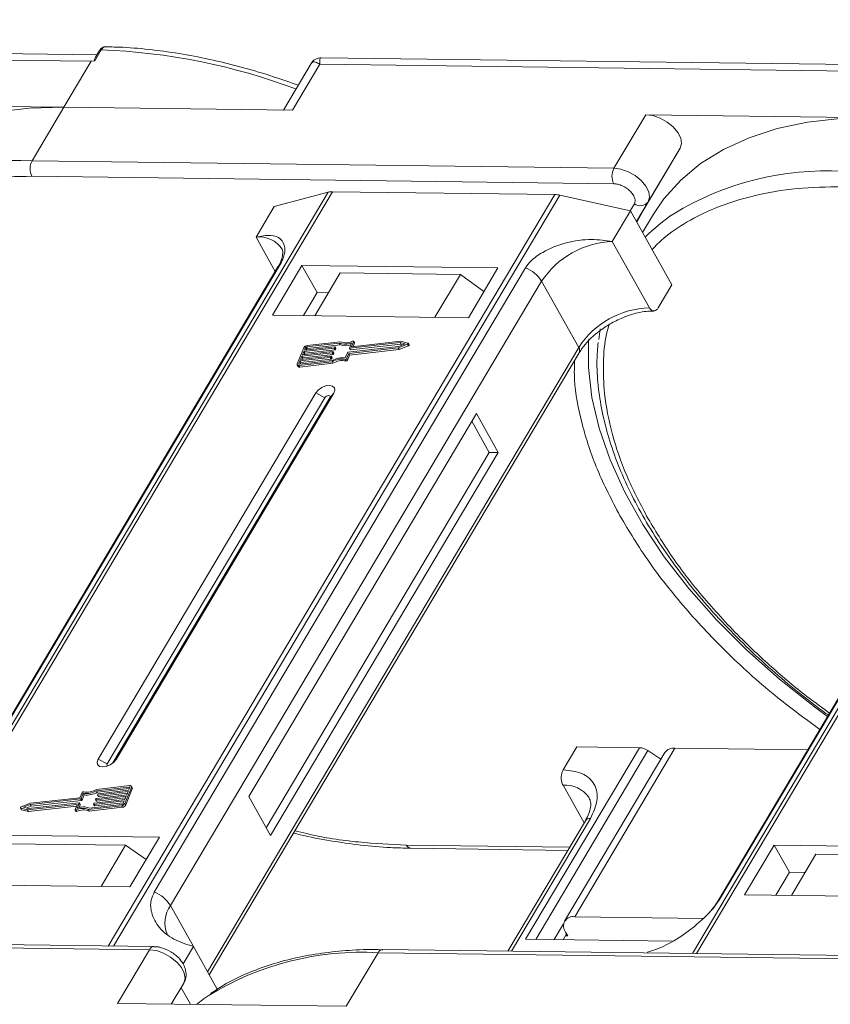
# Model space of a CAD drawing. Header units: millimetres. Extents: x -1055 to 1009, y -247 to 1211.
# Tile 46 of 51: x 603 to 657, y 923 to 988. Entities that reach past the tile are written whole.
import ezdxf

# ---------------------------------------------------------------- set-up
doc = ezdxf.new("R2010")
doc.units = ezdxf.units.MM
doc.styles.get("Standard").update_dxf_attribs({"font": '仿宋_GB2312.ttf', "width": 0.8})
doc.dimstyles.new('ISO-25.1', dxfattribs={"dimtxt": 6, "dimasz": 5, "dimexe": 3.5, "dimexo": 0.625, "dimgap": 1.5, "dimtad": 1, "dimtoh": 1, "dimtxsty": 'Standard', "dimcen": 2.5, "dimadec": 0, "dimazin": 0, "dimtfac": 1, "dimtmove": 0, "dimatfit": 3, "dimfxl": 0, "dimarcsym": 0})

msp = doc.modelspace()

# ---------------------------------------------------------------- linework, layer by layer
at = {"color": 7, "linetype": 'Continuous', "lineweight": 15}
for p, q in [((569.042, 986.095), (607.574, 985.599)), ((607.946, 986.018), (569.115, 986.517)), ((608.235, 986.356), (607.805, 985.634)), ((608.117, 986.306), (607.856, 985.867)), ((607.574, 985.599), (605.765, 982.557)), ((607.805, 985.634), (607.574, 985.599)), ((622.133, 985.454), (620.299, 982.37)), ((620.91, 982.362), (622.719, 985.404)), ((622.719, 985.404), (661.251, 984.908)), ((661.623, 985.327), (622.792, 985.827)), ((605.765, 982.557), (590.62, 982.752)), ((603.654, 979.008), (605.765, 982.557)), ((605.765, 982.557), (620.91, 982.362)), ((644.297, 982.061), (642.186, 978.512)), ((659.442, 981.866), (644.297, 982.061)), ((646.57, 979.851), (644.185, 975.839)), ((644.46, 976.302), (646.57, 979.851)), ((642.186, 978.512), (603.654, 979.008)), ((603.641, 977.987), (642.173, 977.491)), ((623.258, 976.931), (593.701, 927.237)), ((593.973, 927.233), (623.551, 976.964)), ((619.691, 975.992), (623.258, 976.931)), ((623.551, 976.964), (638.273, 976.774)), ((638.273, 976.774), (608.695, 927.044)), ((609.051, 927.039), (638.607, 976.733)), ((638.607, 976.733), (643.286, 975.688)), ((643.537, 976.165), (643.257, 975.694)), ((643.678, 974.988), (644.46, 976.302)), ((676.935, 976.24), (647.378, 926.546)), ((647.649, 926.542), (677.228, 976.273)), ((618.485, 973.964), (619.691, 975.992)), ((642.079, 973.66), (643.286, 975.688)), ((643.286, 975.688), (646.025, 970.798)), ((643.678, 974.987), (644.185, 975.839)), ((644.185, 975.839), (643.705, 974.939)), ((644.807, 975.471), (644.086, 974.259)), ((618.485, 973.964), (619.76, 971.688)), ((644.53, 969.285), (642.079, 973.66)), ((619.937, 971.985), (595.36, 930.664)), ((595.502, 930.816), (620.079, 972.138)), ((636.33, 971.929), (611.753, 930.607)), ((621.529, 972.085), (619.568, 968.79)), ((634.505, 971.918), (621.529, 972.085)), ((621.529, 972.085), (622.538, 970.284)), ((624.059, 971.593), (622.37, 968.754)), ((632.022, 971.49), (624.059, 971.593)), ((632.545, 968.623), (634.505, 971.918)), ((612.823, 929.716), (637.4, 971.038)), ((630.333, 968.651), (632.022, 971.49)), ((632.022, 971.49), (633.582, 970.365)), ((639.851, 966.663), (637.4, 971.038)), ((673.613, 971.295), (649.036, 929.973)), ((649.178, 930.126), (673.755, 971.447)), ((645.12, 969.277), (646.025, 970.798)), ((622.538, 970.284), (621.633, 968.763)), ((623.275, 970.274), (622.538, 970.284)), ((619.568, 968.79), (632.545, 968.623)), ((641.275, 967.888), (641.188, 967.178)), ((624.07, 967.037), (621.871, 966.788)), ((624.945, 967.04), (624.814, 966.72)), ((628.085, 967.069), (624.833, 966.701)), ((624.945, 967.04), (625.003, 966.937)), ((625.003, 966.962), (624.946, 967.065)), ((628.543, 966.949), (628.085, 967.069)), ((639.851, 966.663), (615.274, 925.341)), ((621.65, 966.636), (621.214, 965.575)), ((621.561, 966.163), (623.571, 966.39)), ((621.652, 966.384), (621.561, 966.163)), ((623.662, 966.611), (621.652, 966.384)), ((621.71, 966.281), (621.652, 966.384)), ((621.688, 966.472), (623.698, 966.699)), ((621.761, 966.649), (621.688, 966.472)), ((621.71, 966.281), (623.72, 966.508)), ((621.819, 966.546), (621.761, 966.649)), ((621.793, 966.484), (621.819, 966.546)), ((623.999, 966.944), (621.835, 966.699)), ((621.835, 966.699), (621.892, 966.597)), ((621.892, 966.597), (624.057, 966.841)), ((623.647, 966.28), (623.59, 966.383)), ((623.72, 966.508), (623.662, 966.611)), ((623.717, 966.68), (623.699, 966.636)), ((623.756, 966.533), (623.699, 966.636)), ((623.775, 966.59), (623.717, 966.693)), ((623.775, 966.578), (623.717, 966.68)), ((623.756, 966.533), (623.775, 966.578)), ((624.057, 966.841), (623.999, 966.944)), ((624.576, 966.335), (627.917, 966.713)), ((624.623, 966.256), (627.903, 966.627)), ((624.667, 966.619), (624.807, 966.961)), ((624.667, 966.607), (624.724, 966.504)), ((624.681, 966.153), (627.961, 966.524)), ((628.026, 966.978), (624.685, 966.6)), ((624.743, 966.497), (624.685, 966.6)), ((624.743, 966.497), (628.084, 966.875)), ((624.825, 966.701), (624.814, 966.72)), ((624.91, 966.71), (625.003, 966.937)), ((627.903, 966.627), (628.51, 966.867)), ((627.961, 966.524), (627.903, 966.627)), ((627.917, 966.713), (628.363, 966.89)), ((627.961, 966.524), (628.567, 966.765)), ((628.363, 966.89), (628.026, 966.978)), ((628.084, 966.875), (628.026, 966.978)), ((628.084, 966.875), (628.23, 966.837)), ((628.51, 966.867), (628.567, 966.765)), ((628.618, 966.834), (628.56, 966.937)), ((615.393, 925.128), (639.882, 966.301)), ((621.398, 965.765), (621.325, 965.588)), ((621.362, 965.55), (623.527, 965.795)), ((623.407, 965.992), (621.398, 965.765)), ((621.455, 965.662), (621.398, 965.765)), ((621.434, 965.853), (623.444, 966.08)), ((621.525, 966.074), (621.434, 965.853)), ((621.455, 965.662), (623.465, 965.889)), ((623.535, 966.301), (621.525, 966.074)), ((621.582, 965.971), (621.525, 966.074)), ((621.539, 965.865), (621.582, 965.971)), ((621.582, 965.971), (623.592, 966.199)), ((621.666, 966.174), (621.71, 966.281)), ((623.465, 965.889), (623.407, 965.992)), ((623.462, 966.061), (623.444, 966.017)), ((623.502, 965.914), (623.444, 966.017)), ((623.52, 965.971), (623.462, 966.074)), ((623.52, 965.958), (623.462, 966.061)), ((623.502, 965.914), (623.52, 965.958)), ((623.592, 966.199), (623.535, 966.301)), ((623.59, 966.371), (623.571, 966.327)), ((623.629, 966.224), (623.571, 966.327)), ((623.647, 966.268), (623.59, 966.371)), ((623.629, 966.224), (623.647, 966.268)), ((624.387, 965.865), (624.444, 965.762)), ((624.399, 965.968), (624.54, 966.31)), ((624.483, 965.914), (624.623, 966.256)), ((624.54, 965.811), (624.483, 965.914)), ((624.54, 965.811), (624.681, 966.153)), ((624.681, 966.153), (624.623, 966.256)), ((621.214, 965.501), (621.271, 965.398)), ((621.325, 965.588), (621.346, 965.55)), ((621.326, 965.461), (623.525, 965.71)), ((621.383, 965.358), (621.326, 965.461)), ((621.383, 965.358), (623.582, 965.607)), ((621.412, 965.555), (621.455, 965.662)), ((623.582, 965.607), (623.525, 965.71)), ((622.452, 963.644), (608.037, 939.408)), ((623.046, 963.33), (608.632, 939.094)), ((609.008, 939.158), (623.382, 963.325)), ((609.217, 939.393), (623.631, 963.629)), ((622.452, 963.644), (623.046, 963.33)), ((623.631, 963.629), (623.382, 963.325)), ((633.083, 962.281), (618.005, 936.929)), ((634.524, 959.707), (633.083, 962.281)), ((633.935, 959.715), (632.781, 961.774)), ((619.158, 934.871), (633.935, 959.715)), ((619.446, 934.356), (634.524, 959.707)), ((634.524, 959.707), (633.935, 959.715)), ((643.88, 940.168), (636.341, 927.493)), ((637.006, 927.484), (644.436, 939.977)), ((638.827, 938.7), (639.732, 940.221)), ((645.555, 939.847), (638.921, 928.693)), ((639.586, 928.984), (646.22, 940.138)), ((639.732, 940.221), (643.88, 940.168)), ((645.292, 939.405), (644.436, 939.977)), ((655.015, 940.025), (646.22, 940.138)), ((608.632, 939.094), (608.037, 939.408)), ((609.217, 939.393), (609.063, 939.206)), ((606.966, 937.203), (606.825, 936.861)), ((607.049, 937.149), (606.909, 936.807)), ((607.107, 937.046), (607.049, 937.149)), ((610.086, 937.567), (607.922, 937.323)), ((607.979, 937.22), (607.922, 937.323)), ((610.122, 937.656), (607.923, 937.407)), ((607.979, 937.22), (610.094, 937.459)), ((607.986, 937.056), (608.004, 937.1)), ((610.014, 937.264), (608.004, 937.037)), ((608.041, 937.125), (610.051, 937.353)), ((608.062, 936.934), (609.967, 937.149)), ((609.798, 936.481), (610.234, 937.542)), ((609.856, 936.378), (610.292, 937.439)), ((609.923, 937.043), (610.014, 937.264)), ((610.051, 937.353), (610.123, 937.529)), ((610.117, 937.513), (610.086, 937.567)), ((610.292, 937.514), (610.234, 937.616)), ((610.234, 937.542), (610.292, 937.439)), ((638.814, 937.679), (640.208, 935.19)), ((603.545, 936.49), (602.939, 936.25)), ((603.531, 936.404), (603.085, 936.227)), ((603.363, 936.048), (606.616, 936.416)), ((603.422, 936.139), (606.763, 936.517)), ((606.872, 936.782), (603.531, 936.404)), ((603.589, 936.301), (603.531, 936.404)), ((606.825, 936.861), (603.545, 936.49)), ((603.589, 936.301), (606.93, 936.679)), ((606.631, 936.389), (606.616, 936.416)), ((606.781, 936.498), (606.641, 936.156)), ((606.839, 936.407), (606.781, 936.51)), ((606.781, 936.498), (606.839, 936.395)), ((606.93, 936.679), (606.872, 936.782)), ((606.966, 936.704), (606.909, 936.807)), ((606.966, 936.704), (607.107, 937.046)), ((607.449, 936.173), (609.614, 936.418)), ((607.731, 936.437), (607.749, 936.481)), ((607.731, 936.424), (607.789, 936.321)), ((609.76, 936.645), (607.75, 936.418)), ((607.808, 936.315), (607.75, 936.418)), ((607.786, 936.506), (609.796, 936.733)), ((607.808, 936.315), (609.713, 936.53)), ((607.858, 936.734), (607.916, 936.631)), ((607.859, 936.746), (607.877, 936.79)), ((609.887, 936.955), (607.877, 936.727)), ((607.935, 936.624), (607.877, 936.727)), ((607.914, 936.816), (609.923, 937.043)), ((607.935, 936.624), (609.84, 936.84)), ((607.986, 937.043), (608.043, 936.94)), ((608.062, 936.934), (608.004, 937.037)), ((609.687, 936.468), (609.76, 936.645)), ((609.796, 936.733), (609.887, 936.955)), ((609.856, 936.378), (609.798, 936.481)), ((618.005, 936.929), (619.446, 934.356)), ((602.888, 936.18), (602.946, 936.077)), ((602.905, 936.168), (603.363, 936.048)), ((602.963, 936.065), (602.905, 936.168)), ((602.963, 936.065), (603.421, 935.945)), ((603.085, 936.227), (603.422, 936.139)), ((603.276, 936.177), (603.589, 936.301)), ((603.421, 935.945), (603.363, 936.048)), ((603.421, 935.945), (606.596, 936.304)), ((606.503, 936.077), (606.634, 936.397)), ((606.503, 936.052), (606.56, 935.949)), ((606.623, 935.943), (606.566, 936.046)), ((606.756, 936.193), (606.839, 936.395)), ((607.378, 936.08), (609.577, 936.329)), ((607.378, 936.08), (607.436, 935.978)), ((607.436, 935.978), (609.635, 936.226)), ((609.577, 936.329), (609.635, 936.226)), ((640.297, 935.339), (635.16, 926.703)), ((635.405, 926.7), (640.629, 935.484)), ((612.1, 934.247), (599.123, 934.414)), ((601.888, 933.816), (609.851, 933.714)), ((610.14, 930.951), (612.1, 934.247)), ((608.223, 930.976), (609.851, 933.714)), ((609.851, 933.714), (611.219, 932.766)), ((639.253, 933.585), (628.439, 933.724)), ((628.731, 933.509), (639.128, 933.375)), ((652.8, 933.723), (650.839, 930.428)), ((665.776, 933.556), (652.8, 933.723)), ((653.809, 931.922), (652.8, 933.723)), ((655.565, 933.125), (653.936, 930.388)), ((655.565, 933.125), (663.528, 933.023)), ((653.809, 931.922), (652.904, 930.401)), ((654.841, 931.908), (653.809, 931.922)), ((597.163, 931.118), (610.14, 930.951)), ((650.839, 930.428), (663.816, 930.261)), ((612.823, 929.716), (614.336, 927.014)), ((648.114, 928.874), (639.586, 928.984)), ((638.856, 928.505), (638.239, 927.468)), ((638.983, 927.97), (639.127, 927.712)), ((572.895, 927.293), (611.428, 926.797)), ((611.725, 927.005), (573.193, 927.501)), ((636.341, 927.493), (646.055, 927.368)), ((639.055, 927.841), (638.829, 927.461)), ((639.127, 927.712), (638.98, 927.714)), ((611.428, 926.797), (609.317, 923.248)), ((614.336, 927.014), (613.652, 925.863)), ((614.336, 927.014), (615.924, 924.18)), ((665.402, 926.314), (626.87, 926.81)), ((644.393, 926.584), (644.419, 926.627)), ((624.461, 923.053), (626.572, 926.602)), ((626.572, 926.602), (665.104, 926.106)), ((612.877, 923.202), (613.701, 924.587)), ((613.701, 924.587), (612.878, 923.202)), ((613.522, 924.286), (614.139, 923.186)), ((609.317, 923.248), (624.461, 923.053))]:
    msp.add_line(p, q, dxfattribs=at)
at = {"color": 7, "linetype": 'Continuous', "lineweight": 15, "flags": 128}
for points in [[(605.765, 982.557), (603.49, 982.496), (601.335, 982.253), (599.318, 981.83), (597.455, 981.231), (595.761, 980.46), (594.249, 979.523), (592.933, 978.429), (591.822, 977.185), (591.13, 976.162)], [(646.57, 979.851), (646.658, 980.151), (646.605, 980.505), (646.415, 980.882), (646.105, 981.249), (645.701, 981.576), (645.238, 981.834), (644.756, 982), (644.297, 982.061)], [(659.442, 981.866), (657.166, 981.805), (655.011, 981.562), (652.994, 981.139), (651.131, 980.54), (649.437, 979.769), (647.926, 978.832), (646.61, 977.738), (645.499, 976.494), (644.807, 975.471)], [(644.46, 976.302), (644.547, 976.602), (644.494, 976.956), (644.304, 977.333), (643.994, 977.7), (643.59, 978.027), (643.127, 978.285), (642.645, 978.451), (642.186, 978.512)], [(619.937, 971.985), (619.995, 972.065), (620.079, 972.138)], [(624.883, 967.071), (624.897, 967.076), (624.911, 967.078), (624.924, 967.078), (624.935, 967.075), (624.943, 967.069), (624.947, 967.061), (624.948, 967.051), (624.945, 967.04)], [(656.323, 942.224), (655.456, 942.863), (653.146, 944.698), (650.98, 946.627), (648.976, 948.633), (647.152, 950.7), (645.523, 952.809), (644.103, 954.942), (642.905, 957.081), (641.937, 959.209), (641.209, 961.306), (640.727, 963.355), (640.495, 965.338), (640.51, 967.173)], [(623.571, 966.39), (623.576, 966.39), (623.581, 966.389), (623.585, 966.388), (623.588, 966.386), (623.59, 966.383), (623.591, 966.379), (623.591, 966.375), (623.59, 966.371)], [(623.698, 966.699), (623.703, 966.7), (623.708, 966.699), (623.712, 966.697), (623.715, 966.695), (623.717, 966.692), (623.718, 966.689), (623.718, 966.685), (623.717, 966.68)], [(624.685, 966.6), (624.68, 966.6), (624.675, 966.601), (624.671, 966.602), (624.668, 966.605), (624.666, 966.607), (624.665, 966.611), (624.665, 966.615), (624.667, 966.619)], [(624.814, 966.72), (624.813, 966.716), (624.813, 966.712), (624.814, 966.708), (624.816, 966.705), (624.819, 966.703), (624.823, 966.702), (624.827, 966.701), (624.833, 966.701)], [(628.543, 966.949), (628.554, 966.944), (628.561, 966.935), (628.563, 966.924), (628.56, 966.912), (628.553, 966.899), (628.541, 966.887), (628.526, 966.876), (628.51, 966.867)], [(628.567, 966.765), (628.584, 966.773), (628.599, 966.784), (628.61, 966.796), (628.618, 966.809), (628.621, 966.822), (628.619, 966.832), (628.618, 966.834)], [(623.444, 966.08), (623.449, 966.081), (623.454, 966.08), (623.458, 966.078), (623.461, 966.076), (623.463, 966.073), (623.464, 966.07), (623.464, 966.066), (623.462, 966.061)], [(621.326, 965.461), (621.294, 965.46), (621.266, 965.464), (621.243, 965.473), (621.224, 965.487), (621.212, 965.505), (621.206, 965.526), (621.206, 965.55), (621.214, 965.575)], [(621.325, 965.588), (621.322, 965.579), (621.322, 965.571), (621.324, 965.564), (621.328, 965.558), (621.334, 965.554), (621.342, 965.551), (621.352, 965.549), (621.362, 965.55)], [(623.631, 963.629), (623.702, 963.823), (623.672, 963.989), (623.546, 964.102), (623.343, 964.143), (623.094, 964.108), (622.838, 964), (622.612, 963.837), (622.452, 963.644)], [(623.382, 963.325), (623.403, 963.381), (623.394, 963.428), (623.358, 963.46), (623.3, 963.472), (623.229, 963.462), (623.156, 963.431), (623.092, 963.385), (623.046, 963.33)], [(608.037, 939.408), (607.966, 939.213), (607.996, 939.047), (608.122, 938.935), (608.325, 938.893), (608.574, 938.929), (608.831, 939.037), (609.056, 939.199), (609.217, 939.393)], [(608.632, 939.094), (608.612, 939.038), (608.62, 938.991), (608.656, 938.959), (608.66, 938.957)], [(608.004, 937.037), (607.999, 937.037), (607.994, 937.037), (607.991, 937.039), (607.987, 937.041), (607.985, 937.044), (607.984, 937.048), (607.985, 937.051), (607.986, 937.056)], [(610.123, 937.529), (610.126, 937.538), (610.126, 937.546), (610.124, 937.553), (610.12, 937.559), (610.114, 937.563), (610.106, 937.566), (610.097, 937.568), (610.086, 937.567)], [(610.122, 937.656), (610.154, 937.657), (610.182, 937.653), (610.206, 937.644), (610.224, 937.63), (610.237, 937.612), (610.242, 937.591), (610.242, 937.567), (610.234, 937.542)], [(606.634, 936.397), (606.635, 936.401), (606.636, 936.405), (606.635, 936.409), (606.633, 936.412), (606.629, 936.414), (606.625, 936.415), (606.621, 936.416), (606.616, 936.416)], [(606.763, 936.517), (606.768, 936.517), (606.773, 936.516), (606.777, 936.515), (606.78, 936.513), (606.782, 936.51), (606.783, 936.506), (606.783, 936.502), (606.781, 936.498)], [(607.75, 936.418), (607.745, 936.417), (607.74, 936.418), (607.736, 936.42), (607.733, 936.422), (607.731, 936.425), (607.73, 936.428), (607.73, 936.432), (607.731, 936.437)], [(607.877, 936.727), (607.872, 936.727), (607.867, 936.728), (607.863, 936.729), (607.86, 936.731), (607.858, 936.734), (607.857, 936.738), (607.857, 936.742), (607.859, 936.746)], [(602.905, 936.168), (602.894, 936.173), (602.887, 936.182), (602.885, 936.193), (602.888, 936.205), (602.896, 936.218), (602.907, 936.231), (602.922, 936.241), (602.939, 936.25)], [(602.946, 936.077), (602.952, 936.07), (602.963, 936.065)], [(606.566, 936.046), (606.551, 936.041), (606.537, 936.039), (606.524, 936.039), (606.513, 936.042), (606.505, 936.048), (606.501, 936.056), (606.5, 936.066), (606.503, 936.077)], [(606.56, 935.949), (606.563, 935.945), (606.571, 935.939), (606.582, 935.936), (606.594, 935.936), (606.609, 935.938), (606.623, 935.943)], [(628.731, 933.509), (628.731, 933.509), (628.723, 933.509)], [(649.035, 929.97), (649.095, 930.052), (649.178, 930.126)], [(611.428, 926.797), (611.887, 926.736), (612.368, 926.569), (612.831, 926.312), (613.235, 925.985), (613.545, 925.617), (613.735, 925.24), (613.789, 924.887), (613.701, 924.587)], [(626.87, 926.81), (626.87, 926.81), (626.879, 926.809)], [(614.546, 923.181), (615.057, 923.568), (615.327, 923.757)]]:
    msp.add_lwpolyline(points, dxfattribs=at)
at = {"color": 7, "linetype": 'Continuous', "lineweight": 15}
for centre, radius, start, end in [((608.219, 986.232), 0.126, 82.49156, 144.10364), ((606.708, 945.413), 40.971, 69.39348, 87.86352), ((602.597, 959.52), 19.517, 86.89523, 121.269), ((604.633, 978.485), 1.11, 151.86538, 206.65442), ((643.165, 977.989), 1.11, 151.86538, 206.65442), ((656.274, 958.829), 19.517, 86.89523, 121.269), ((623.526, 975.866), 1.098, 88.72031, 104.14409), ((638.241, 975.137), 1.638, 77.08998, 88.8989), ((643.928, 976.704), 0.666, 234.0762, 322.90297), ((652.776, 965.583), 11.94, 123.74678, 135.50714), ((618.692, 972.158), 1.817, 33.1952, 96.53301), ((642.27, 967.833), 5.83, 91.86957, 146.65022), ((635.52, 969.87), 2.213, 31.86898, 68.55124), ((644.721, 963.458), 5.83, 91.86957, 146.65022), ((624.44, 967.904), 0.943, 246.89164, 297.97103), ((621.904, 966.503), 0.287, 96.59253, 152.29321), ((621.846, 966.605), 0.0955, 96.59253, 152.29321), ((621.903, 966.502), 0.0955, 96.59253, 152.29321), ((623.656, 966.658), 0.0478, 276.59253, 332.29321), ((623.714, 966.556), 0.0478, 276.59253, 332.29321), ((623.762, 966.584), 0.0138, 333.02121, 26.65141), ((624.383, 967.913), 1.042, 248.35959, 294.01857), ((624.431, 967.76), 0.991, 247.84687, 288.77105), ((624.739, 966.515), 0.0183, 217.91724, 283.38081), ((624.979, 966.95), 0.0276, 333.09852, 26.5741), ((639.572, 966.457), 0.346, 333.31625, 36.51573), ((623.402, 966.039), 0.0478, 276.59253, 332.29321), ((623.46, 965.936), 0.0478, 276.59253, 332.29321), ((623.508, 965.965), 0.0138, 333.02121, 26.65141), ((624.147, 964.723), 1.167, 78.13867, 122.23452), ((624.216, 964.605), 1.375, 82.36132, 120.10827), ((623.529, 966.349), 0.0478, 276.59253, 332.29321), ((624.205, 964.62), 1.167, 78.13867, 122.23452), ((623.587, 966.246), 0.0478, 276.59253, 332.29321), ((623.635, 966.274), 0.0138, 333.02121, 26.65141), ((624.402, 965.954), 0.0903, 260.49805, 333.59787), ((624.459, 965.851), 0.0903, 260.49805, 333.59787), ((624.582, 966.287), 0.0478, 96.59253, 152.29321), ((621.358, 965.465), 0.11, 217.91724, 283.38081), ((643.824, 939.1), 1.07, 55.09609, 87.03844), ((646.14, 939.415), 0.727, 83.64232, 143.56702), ((607.046, 937.163), 0.0903, 80.49805, 153.59787), ((607.232, 938.512), 1.375, 262.36132, 300.10827), ((607.301, 938.394), 1.167, 258.13867, 302.23452), ((607.29, 938.409), 1.375, 262.36132, 300.10827), ((608.046, 937.078), 0.0478, 96.59253, 152.29321), ((610.218, 937.476), 0.0826, 333.02121, 26.65141), ((638.976, 935.776), 1.91, 35.13686, 94.86934), ((606.827, 936.401), 0.0138, 333.02121, 26.65141), ((606.866, 936.83), 0.0478, 276.59253, 332.29321), ((606.924, 936.727), 0.0478, 276.59253, 332.29321), ((607.792, 936.459), 0.0478, 96.59253, 152.29321), ((607.919, 936.768), 0.0478, 96.59253, 152.29321), ((607.931, 936.642), 0.0183, 217.91724, 283.38081), ((608.058, 936.952), 0.0183, 217.91724, 283.38081), ((609.544, 936.614), 0.287, 276.59253, 332.29321), ((609.603, 936.513), 0.0955, 276.59253, 332.29321), ((607.008, 935.213), 0.943, 66.89164, 117.97103), ((607.066, 935.11), 0.943, 66.89164, 117.97103), ((607.065, 935.205), 1.042, 68.35959, 114.01857), ((607.803, 936.333), 0.0183, 217.91724, 283.38081), ((609.602, 936.511), 0.287, 276.59253, 332.29321), ((640.589, 935.123), 0.363, 83.64232, 143.56702), ((628.775, 933.872), 0.367, 203.79329, 261.81678), ((610.944, 928.548), 2.213, 31.86898, 68.55124), ((614.36, 928.584), 1.909, 143.64522, 203.44279), ((639.477, 928.362), 0.631, 80.05661, 218.47393), ((611.745, 926.659), 0.346, 93.05406, 156.53827), ((625.511, 907.152), 19.479, 86.87659, 121.52214), ((626.901, 926.448), 0.363, 94.95278, 154.87747)]:
    msp.add_arc(centre, radius, start, end, dxfattribs=at)
for points, knots in [([(608.534, 986.564), (608.494, 986.561), (608.414, 986.556), (608.299, 986.502), (608.195, 986.42), (608.143, 986.343), (608.117, 986.306)], [0, 0, 0, 0, 0.254858, 0.509073, 0.758744, 1, 1, 1, 1]), ([(608.542, 986.56), (608.525, 986.561), (608.457, 986.566), (608.345, 986.508), (608.27, 986.405), (608.235, 986.356)], [0, 0, 0, 0, 0.1530543, 0.607068, 1, 1, 1, 1]), ([(621.276, 984.013), (620.734, 984.206), (619.529, 984.634), (617.65, 985.188), (615.642, 985.689), (613.627, 986.086), (611.629, 986.368), (609.925, 986.528), (608.916, 986.544), (608.542, 986.549)], [0, 0, 0, 0, 0.123694, 0.275342, 0.43003, 0.586973, 0.745611, 0.905547, 1, 1, 1, 1]), ([(607.805, 985.634), (607.805, 985.634), (607.803, 985.634), (607.8, 985.635), (607.796, 985.638), (607.793, 985.659), (607.807, 985.744), (607.816, 985.827), (607.856, 985.865), (607.857, 985.866)], [0, 0, 0, 0, 0.007214, 0.014412, 0.026801, 0.065603, 0.248401, 0.979877, 1, 1, 1, 1]), ([(622.788, 985.827), (622.733, 985.824), (622.616, 985.818), (622.436, 985.752), (622.259, 985.633), (622.174, 985.512), (622.131, 985.45)], [0, 0, 0, 0, 0.212442, 0.455273, 0.721982, 1, 1, 1, 1]), ([(622.719, 985.404), (622.617, 985.455), (622.415, 985.556), (622.221, 985.571), (622.17, 985.478), (622.15, 985.443)], [0, 0, 0, 0, 0.384879, 0.766722, 1, 1, 1, 1]), ([(622.791, 985.818), (622.787, 985.821), (622.741, 985.858), (622.701, 985.729), (622.713, 985.513), (622.719, 985.404)], [0, 0, 0, 0, 0.038208, 0.516776, 1, 1, 1, 1]), ([(591.035, 973.833), (591.277, 974.08), (591.949, 974.767), (593.332, 975.685), (595.305, 976.674), (597.729, 977.439), (600.569, 977.931), (602.628, 977.968), (603.641, 977.987)], [0, 0, 0, 0, 0.089262, 0.24819, 0.407138, 0.610435, 0.808191, 1, 1, 1, 1]), ([(642.173, 977.491), (642.261, 977.483), (642.442, 977.468), (642.74, 977.363), (643.023, 977.205), (643.267, 977.007), (643.455, 976.786), (643.571, 976.555), (643.608, 976.335), (643.56, 976.221), (643.537, 976.165)], [0, 0, 0, 0, 0.12225, 0.25, 0.37775, 0.5, 0.62225, 0.75, 0.87775, 1, 1, 1, 1]), ([(644.712, 973.142), (644.954, 973.389), (645.626, 974.076), (647.009, 974.994), (648.982, 975.983), (651.406, 976.748), (654.246, 977.24), (656.304, 977.277), (657.318, 977.296)], [0, 0, 0, 0, 0.089262, 0.24819, 0.407138, 0.610435, 0.808191, 1, 1, 1, 1]), ([(620.079, 972.138), (620.164, 972.305), (620.384, 972.735), (620.428, 973.355), (620.159, 973.881), (619.502, 974.147), (618.826, 974.025), (618.485, 973.964)], [0, 0, 0, 0, 0.111335, 0.286497, 0.521289, 0.758582, 1, 1, 1, 1]), ([(642.079, 973.66), (641.626, 973.728), (640.643, 973.877), (639.001, 973.643), (637.63, 973.097), (636.732, 972.478), (636.446, 972.088), (636.33, 971.929)], [0, 0, 0, 0, 0.222481, 0.483081, 0.73977, 0.893878, 1, 1, 1, 1]), ([(620.211, 973.155), (620.212, 973.155), (620.242, 973.117), (620.256, 973.047), (620.266, 972.804), (620.174, 972.465), (620.06, 972.175), (619.944, 972.004), (619.931, 971.984)], [0, 0, 0, 0, 0.005744, 0.306611, 0.531667, 0.753453, 0.971797, 1, 1, 1, 1]), ([(642.026, 968.267), (642.306, 968.411), (642.698, 968.612), (643.288, 968.824), (643.776, 968.96), (644.324, 969.057), (644.655, 969.065), (644.823, 969.069)], [0, 0, 0, 0, 0.294099, 0.412703, 0.605791, 0.800293, 1, 1, 1, 1]), ([(645.12, 969.277), (645.083, 969.226), (645.009, 969.123), (644.869, 969.06), (644.728, 969.076), (644.61, 969.16), (644.553, 969.25), (644.53, 969.285)], [0, 0, 0, 0, 0.214694, 0.429388, 0.644082, 0.858775, 1, 1, 1, 1]), ([(639.892, 966.303), (639.955, 966.407), (640.114, 966.673), (640.458, 967.071), (640.871, 967.465), (641.369, 967.868), (641.775, 968.115), (642.026, 968.267)], [0, 0, 0, 0, 0.149323, 0.380846, 0.555425, 0.724977, 1, 1, 1, 1]), ([(644.353, 955.491), (643.885, 956.39), (642.935, 958.216), (642.011, 960.947), (641.524, 963.442), (641.456, 965.647), (641.576, 967.169), (641.815, 967.965), (641.876, 968.17)], [0, 0, 0, 0, 0.198524, 0.403205, 0.613647, 0.778148, 0.942668, 1, 1, 1, 1]), ([(641.142, 966.975), (641.108, 966.588), (641.027, 965.669), (641.116, 964.146), (641.375, 962.431), (641.821, 960.675), (642.442, 958.894), (643.236, 957.098), (644.194, 955.299), (645.31, 953.507), (646.573, 951.736), (647.974, 949.997), (649.497, 948.303), (651.124, 946.674), (652.816, 945.133), (654.521, 943.727), (655.713, 942.804), (656.332, 942.366), (656.385, 942.329)], [0, 0, 0, 0, 0.050321, 0.119623, 0.188978, 0.258334, 0.327647, 0.39688, 0.465996, 0.534955, 0.603709, 0.672177, 0.740215, 0.807551, 0.873593, 0.936793, 0.994595, 1, 1, 1, 1]), ([(639.58, 965.794), (639.567, 965.382), (639.525, 964.05), (640.018, 961.622), (640.986, 958.593), (642.053, 956.536), (642.583, 955.514)], [0, 0, 0, 0, 0.131047, 0.423394, 0.71326, 1, 1, 1, 1]), ([(642.583, 955.514), (643.196, 954.497), (644.438, 952.437), (646.876, 949.358), (649.741, 946.334), (652.736, 943.631), (654.882, 942.066), (655.822, 941.381)], [0, 0, 0, 0, 0.202029, 0.409492, 0.620744, 0.833942, 1, 1, 1, 1]), ([(656.466, 942.464), (656.065, 942.749), (654.817, 943.636), (652.875, 945.261), (650.458, 947.497), (648.135, 950.016), (645.991, 952.762), (644.893, 954.591), (644.353, 955.491)], [0, 0, 0, 0, 0.0762888, 0.2374813, 0.3986934, 0.6048858, 0.8054592, 1, 1, 1, 1]), ([(638.827, 938.7), (638.797, 938.638), (638.735, 938.512), (638.694, 938.272), (638.699, 938.026), (638.744, 937.821), (638.794, 937.719), (638.814, 937.679)], [0, 0, 0, 0, 0.214694, 0.429388, 0.644082, 0.858775, 1, 1, 1, 1]), ([(640.629, 935.484), (640.817, 935.883), (641.106, 936.498), (641.085, 937.241), (640.911, 937.755), (640.564, 938.172), (639.94, 938.578), (639.266, 938.652), (638.827, 938.7)], [0, 0, 0, 0, 0.239457, 0.368361, 0.5, 0.631639, 0.760543, 1, 1, 1, 1]), ([(640.525, 936.864), (640.562, 936.799), (640.644, 936.657), (640.663, 936.344), (640.582, 935.938), (640.452, 935.592), (640.317, 935.385), (640.286, 935.338)], [0, 0, 0, 0, 0.209538, 0.461851, 0.698708, 0.93023, 1, 1, 1, 1]), ([(620.975, 934.513), (621.117, 934.478), (621.939, 934.27), (623.427, 933.996), (625.427, 933.706), (627.202, 933.543), (628.28, 933.528), (628.724, 933.522)], [0, 0, 0, 0, 0.052717, 0.30573, 0.561476, 0.819314, 1, 1, 1, 1]), ([(628.439, 933.724), (627.389, 933.774), (625.257, 933.876), (622.759, 934.234), (621.329, 934.608), (621.072, 934.676)], [0, 0, 0, 0, 0.442982, 0.899702, 1, 1, 1, 1]), ([(611.753, 930.607), (611.672, 930.431), (611.466, 929.978), (611.541, 929.144), (612.025, 928.234), (612.984, 927.431), (613.883, 927.154), (614.336, 927.014)], [0, 0, 0, 0, 0.111335, 0.286497, 0.521289, 0.758582, 1, 1, 1, 1]), ([(644.419, 926.627), (644.768, 926.744), (645.527, 926.996), (646.853, 927.793), (648.005, 928.731), (648.792, 929.549), (649.067, 929.958), (649.178, 930.126)], [0, 0, 0, 0, 0.222481, 0.483081, 0.73977, 0.893878, 1, 1, 1, 1]), ([(649.031, 929.971), (648.952, 929.844), (648.783, 929.57), (648.517, 929.284), (648.376, 929.131)], [0, 0, 0, 0, 0.467677, 1, 1, 1, 1]), ([(612.838, 926.669), (612.64, 926.768), (612.364, 926.905), (611.985, 926.991), (611.816, 926.994), (611.727, 926.995)], [0, 0, 0, 0, 0.5471087, 0.7598003, 1, 1, 1, 1]), ([(613.698, 924.596), (613.707, 924.606), (613.817, 924.734), (613.876, 925.088), (613.826, 925.527), (613.653, 925.895), (613.429, 926.197), (613.16, 926.458), (612.941, 926.602), (612.838, 926.669)], [0, 0, 0, 0, 0.0163928, 0.2107176, 0.4137377, 0.5719294, 0.7055117, 0.8614773, 1, 1, 1, 1]), ([(626.877, 926.797), (626.681, 926.803), (625.839, 926.83), (624.413, 926.752), (622.611, 926.558), (620.895, 926.229), (619.267, 925.775), (617.743, 925.186), (616.469, 924.563), (615.764, 924.083), (615.481, 923.891)], [0, 0, 0, 0, 0.042725, 0.184157, 0.326261, 0.469019, 0.612495, 0.756832, 0.902269, 1, 1, 1, 1])]:
    msp.add_open_spline(points, degree=3, knots=knots, dxfattribs=at)

# ---------------------------------------------------------------- leaders
at = {"color": 5, "lineweight": 9}
msp.add_leader([(572.379, 961.362), (599.456, 1026.435), (612.535, 1026.435)], dimstyle='ISO-25.1', override={"dimgap": 1.5, "dimtad": 0, "dimldrblk": 'Dot'}, dxfattribs=at)

doc.saveas('drawing.dxf')
